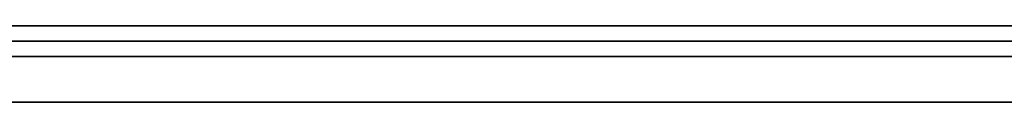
# Model space of a CAD drawing. Extents: x -3.09 to 3.09, y 0 to 2.31.
# Tile 23 of 177: x -2.671991 to -2.665563, y 2.2345 to 2.235. Entities that reach past the tile are written whole.
import ezdxf

# ---------------------------------------------------------------- set-up
doc = ezdxf.new("R2010")
doc.units = 0
doc.layers.get('0').update_dxf_attribs({"linetype": 'CONTINUOUS'})

# ---------------------------------------------------------------- blocks, each defined once
blk = doc.blocks.new('*U1')
at = {"extrusion": (0, 1, 0)}
for p, q in [((3.018, 2.235, -0.83), (-3.018, 2.235, -0.83)), ((-3.018, 2.235, 0.83), (3.018, 2.235, 0.83)), ((-2.798, 2.235, -0.725), (-1.678, 2.235, -0.725)), ((-1.678, 2.235, -0.365), (-2.798, 2.235, -0.365)), ((-1.678, 2.2348, -0.725), (-2.798, 2.2348, -0.725)), ((-2.798, 2.2348, -0.365), (-1.678, 2.2348, -0.365)), ((-2.6447142, 2.2348, -0.5921622), (-2.7056938, 2.2348, -0.5059581)), ((-2.7055714, 2.2348, -0.5311826), (-2.6471632, 2.2348, -0.6146928)), ((-2.6541428, 2.2348, -0.4646928), (-2.6742245, 2.2348, -0.4646928)), ((-2.6742245, 2.2348, -0.4646928), (-2.6447142, 2.2348, -0.5921622)), ((-2.7056938, 2.2345, -0.5059581), (-2.6447142, 2.2345, -0.5921622)), ((-2.6471632, 2.2345, -0.6146928), (-2.7055714, 2.2345, -0.5311826)), ((-2.6742245, 2.2345, -0.4646928), (-2.6541428, 2.2345, -0.4646928)), ((-2.6447142, 2.2345, -0.5921622), (-2.6742245, 2.2345, -0.4646928))]:
    blk.add_line(p, q, dxfattribs=at)
for p, q in [((3.018, 2.235, -0.83), (-3.018, 2.235, -0.83)), ((-2.798, 2.235, -0.725), (-1.678, 2.235, -0.725)), ((-1.678, 2.2348, -0.725), (-2.798, 2.2348, -0.725))]:
    blk.add_line(p, q)
at = {"extrusion": (0, 0, -1)}
for p, q in [((-3.018, 2.235, 0.83), (3.018, 2.235, 0.83)), ((-1.678, 2.235, -0.365), (-2.798, 2.235, -0.365)), ((-2.798, 2.2348, -0.365), (-1.678, 2.2348, -0.365)), ((-2.6541428, 2.2348, -0.4646928), (-2.6742245, 2.2348, -0.4646928)), ((-2.6742245, 2.2345, -0.4646928), (-2.6541428, 2.2345, -0.4646928))]:
    blk.add_line(p, q, dxfattribs=at)
at = {"extrusion": (-0.816389, 0, -0.577502)}
for p, q in [((-2.6447142, 2.2348, -0.5921622), (-2.7056938, 2.2348, -0.5059581)), ((-2.7056938, 2.2345, -0.5059581), (-2.6447142, 2.2345, -0.5921622))]:
    blk.add_line(p, q, dxfattribs=at)
at = {"extrusion": (0.819458, 0, 0.57314)}
for p, q in [((-2.7055714, 2.2348, -0.5311826), (-2.6471632, 2.2348, -0.6146928)), ((-2.6471632, 2.2345, -0.6146928), (-2.7055714, 2.2345, -0.5311826))]:
    blk.add_line(p, q, dxfattribs=at)
at = {"extrusion": (0.974233, 0, 0.225543)}
for p, q in [((-2.6742245, 2.2348, -0.4646928), (-2.6447142, 2.2348, -0.5921622)), ((-2.6447142, 2.2345, -0.5921622), (-2.6742245, 2.2345, -0.4646928))]:
    blk.add_line(p, q, dxfattribs=at)
for points in [[(-2.66538, 2.235, -0.0014513), (-2.66566, 2.235, -0.0013527), (-2.66595, 2.235, -0.0012561), (-2.66624, 2.235, -0.0011616), (-2.66653, 2.235, -0.0010691), (-2.66683, 2.235, -0.0009786), (-2.66712, 2.235, -0.0008902), (-2.66742, 2.235, -0.0008037), (-2.66772, 2.235, -0.0007194), (-2.66802, 2.235, -0.000637), (-2.66832, 2.235, -0.0005567), (-2.66863, 2.235, -0.0004785), (-2.66893, 2.235, -0.0004022), (-2.66924, 2.235, -0.000328), (-2.66955, 2.235, -0.0002558), (-2.66986, 2.235, -0.0001857), (-2.67018, 2.235, -0.0001176), (-2.6705, 2.235, -0.0000515), (-2.67081, 2.235, 0.0000125), (-2.67113, 2.235, 0.0000745), (-2.67146, 2.235, 0.0001345), (-2.67178, 2.235, 0.0001925), (-2.67211, 2.235, 0.0002484)], [(-2.66538, 2.235, -0.0014513), (-2.66566, 2.235, -0.0013527), (-2.66595, 2.235, -0.0012561), (-2.66624, 2.235, -0.0011616), (-2.66653, 2.235, -0.0010691), (-2.66683, 2.235, -0.0009786), (-2.66712, 2.235, -0.0008902), (-2.66742, 2.235, -0.0008037), (-2.66772, 2.235, -0.0007194), (-2.66802, 2.235, -0.000637), (-2.66832, 2.235, -0.0005567), (-2.66863, 2.235, -0.0004785), (-2.66893, 2.235, -0.0004022), (-2.66924, 2.235, -0.000328), (-2.66955, 2.235, -0.0002558), (-2.66986, 2.235, -0.0001857), (-2.67018, 2.235, -0.0001176), (-2.6705, 2.235, -0.0000515), (-2.67081, 2.235, 0.0000125), (-2.67113, 2.235, 0.0000745), (-2.67146, 2.235, 0.0001345), (-2.67178, 2.235, 0.0001925), (-2.67211, 2.235, 0.0002484)], [(-2.67215, 2.235, -0.0117343), (-2.67196, 2.235, -0.011785), (-2.67177, 2.235, -0.0118369), (-2.67158, 2.235, -0.0118903), (-2.67138, 2.235, -0.0119449), (-2.6712, 2.235, -0.012001), (-2.67101, 2.235, -0.0120583), (-2.67082, 2.235, -0.0121171), (-2.67064, 2.235, -0.0121771), (-2.67045, 2.235, -0.0122386), (-2.67027, 2.235, -0.0123014), (-2.67009, 2.235, -0.0123655), (-2.66991, 2.235, -0.012431), (-2.66973, 2.235, -0.0124978), (-2.66955, 2.235, -0.012566), (-2.66937, 2.235, -0.0126355), (-2.6692, 2.235, -0.0127064), (-2.66903, 2.235, -0.0127786), (-2.66885, 2.235, -0.0128522), (-2.66868, 2.235, -0.0129271), (-2.66851, 2.235, -0.0130034), (-2.66834, 2.235, -0.013081), (-2.66818, 2.235, -0.01316), (-2.66801, 2.235, -0.0132403), (-2.66785, 2.235, -0.013322), (-2.66768, 2.235, -0.013405), (-2.66752, 2.235, -0.0134894), (-2.66736, 2.235, -0.0135751), (-2.6672, 2.235, -0.0136622), (-2.66704, 2.235, -0.0137506), (-2.66688, 2.235, -0.0138404), (-2.66673, 2.235, -0.0139315), (-2.66657, 2.235, -0.014024), (-2.66642, 2.235, -0.0141178), (-2.66627, 2.235, -0.014213), (-2.66612, 2.235, -0.0143095), (-2.66597, 2.235, -0.0144074), (-2.66582, 2.235, -0.0145066), (-2.66567, 2.235, -0.0146072), (-2.66553, 2.235, -0.0147091)], [(-2.67215, 2.235, -0.0117343), (-2.67196, 2.235, -0.011785), (-2.67177, 2.235, -0.0118369), (-2.67158, 2.235, -0.0118903), (-2.67138, 2.235, -0.0119449), (-2.6712, 2.235, -0.012001), (-2.67101, 2.235, -0.0120583), (-2.67082, 2.235, -0.0121171), (-2.67064, 2.235, -0.0121771), (-2.67045, 2.235, -0.0122386), (-2.67027, 2.235, -0.0123014), (-2.67009, 2.235, -0.0123655), (-2.66991, 2.235, -0.012431), (-2.66973, 2.235, -0.0124978), (-2.66955, 2.235, -0.012566), (-2.66937, 2.235, -0.0126355), (-2.6692, 2.235, -0.0127064), (-2.66903, 2.235, -0.0127786), (-2.66885, 2.235, -0.0128522), (-2.66868, 2.235, -0.0129271), (-2.66851, 2.235, -0.0130034), (-2.66834, 2.235, -0.013081), (-2.66818, 2.235, -0.01316), (-2.66801, 2.235, -0.0132403), (-2.66785, 2.235, -0.013322), (-2.66768, 2.235, -0.013405), (-2.66752, 2.235, -0.0134894), (-2.66736, 2.235, -0.0135751), (-2.6672, 2.235, -0.0136622), (-2.66704, 2.235, -0.0137506), (-2.66688, 2.235, -0.0138404), (-2.66673, 2.235, -0.0139315), (-2.66657, 2.235, -0.014024), (-2.66642, 2.235, -0.0141178), (-2.66627, 2.235, -0.014213), (-2.66612, 2.235, -0.0143095), (-2.66597, 2.235, -0.0144074), (-2.66582, 2.235, -0.0145066), (-2.66567, 2.235, -0.0146072), (-2.66553, 2.235, -0.0147091)], [(-2.67216, 2.235, -0.236767), (-2.67192, 2.235, -0.236766), (-2.67167, 2.235, -0.236765), (-2.67143, 2.235, -0.236763), (-2.6712, 2.235, -0.236761), (-2.67096, 2.235, -0.236759), (-2.67072, 2.235, -0.236756), (-2.67049, 2.235, -0.236753), (-2.67025, 2.235, -0.236749), (-2.67002, 2.235, -0.236745), (-2.66978, 2.235, -0.236741), (-2.66955, 2.235, -0.236736), (-2.66932, 2.235, -0.236731), (-2.66909, 2.235, -0.236726), (-2.66886, 2.235, -0.23672), (-2.66864, 2.235, -0.236714), (-2.66841, 2.235, -0.236708), (-2.66818, 2.235, -0.236701), (-2.66796, 2.235, -0.236693), (-2.66774, 2.235, -0.236686), (-2.66751, 2.235, -0.236678), (-2.66729, 2.235, -0.236669), (-2.66707, 2.235, -0.236661), (-2.66685, 2.235, -0.236652), (-2.66664, 2.235, -0.236642), (-2.66642, 2.235, -0.236632), (-2.6662, 2.235, -0.236622), (-2.66599, 2.235, -0.236611), (-2.66578, 2.235, -0.2366), (-2.66556, 2.235, -0.236589)], [(-2.67216, 2.235, -0.236767), (-2.67192, 2.235, -0.236766), (-2.67167, 2.235, -0.236765), (-2.67143, 2.235, -0.236763), (-2.6712, 2.235, -0.236761), (-2.67096, 2.235, -0.236759), (-2.67072, 2.235, -0.236756), (-2.67049, 2.235, -0.236753), (-2.67025, 2.235, -0.236749), (-2.67002, 2.235, -0.236745), (-2.66978, 2.235, -0.236741), (-2.66955, 2.235, -0.236736), (-2.66932, 2.235, -0.236731), (-2.66909, 2.235, -0.236726), (-2.66886, 2.235, -0.23672), (-2.66864, 2.235, -0.236714), (-2.66841, 2.235, -0.236708), (-2.66818, 2.235, -0.236701), (-2.66796, 2.235, -0.236693), (-2.66774, 2.235, -0.236686), (-2.66751, 2.235, -0.236678), (-2.66729, 2.235, -0.236669), (-2.66707, 2.235, -0.236661), (-2.66685, 2.235, -0.236652), (-2.66664, 2.235, -0.236642), (-2.66642, 2.235, -0.236632), (-2.6662, 2.235, -0.236622), (-2.66599, 2.235, -0.236611), (-2.66578, 2.235, -0.2366), (-2.66556, 2.235, -0.236589)], [(-2.66554, 2.235, -0.156937), (-2.66574, 2.235, -0.156926), (-2.66594, 2.235, -0.156916), (-2.66614, 2.235, -0.156906), (-2.66635, 2.235, -0.156897), (-2.66655, 2.235, -0.156888), (-2.66676, 2.235, -0.156879), (-2.66697, 2.235, -0.156871), (-2.66717, 2.235, -0.156863), (-2.66738, 2.235, -0.156855), (-2.66759, 2.235, -0.156848), (-2.6678, 2.235, -0.156841), (-2.66802, 2.235, -0.156834), (-2.66823, 2.235, -0.156827), (-2.66844, 2.235, -0.156821), (-2.66866, 2.235, -0.156816), (-2.66887, 2.235, -0.15681), (-2.66909, 2.235, -0.156805), (-2.66931, 2.235, -0.1568), (-2.66952, 2.235, -0.156796), (-2.66974, 2.235, -0.156792), (-2.66996, 2.235, -0.156788), (-2.67019, 2.235, -0.156784), (-2.67041, 2.235, -0.156781), (-2.67063, 2.235, -0.156778), (-2.67086, 2.235, -0.156776), (-2.67108, 2.235, -0.156774), (-2.67131, 2.235, -0.156772), (-2.67153, 2.235, -0.156771), (-2.67176, 2.235, -0.156769), (-2.67199, 2.235, -0.156769), (-2.67222, 2.235, -0.156768)], [(-2.66554, 2.235, -0.156937), (-2.66574, 2.235, -0.156926), (-2.66594, 2.235, -0.156916), (-2.66614, 2.235, -0.156906), (-2.66635, 2.235, -0.156897), (-2.66655, 2.235, -0.156888), (-2.66676, 2.235, -0.156879), (-2.66697, 2.235, -0.156871), (-2.66717, 2.235, -0.156863), (-2.66738, 2.235, -0.156855), (-2.66759, 2.235, -0.156848), (-2.6678, 2.235, -0.156841), (-2.66802, 2.235, -0.156834), (-2.66823, 2.235, -0.156827), (-2.66844, 2.235, -0.156821), (-2.66866, 2.235, -0.156816), (-2.66887, 2.235, -0.15681), (-2.66909, 2.235, -0.156805), (-2.66931, 2.235, -0.1568), (-2.66952, 2.235, -0.156796), (-2.66974, 2.235, -0.156792), (-2.66996, 2.235, -0.156788), (-2.67019, 2.235, -0.156784), (-2.67041, 2.235, -0.156781), (-2.67063, 2.235, -0.156778), (-2.67086, 2.235, -0.156776), (-2.67108, 2.235, -0.156774), (-2.67131, 2.235, -0.156772), (-2.67153, 2.235, -0.156771), (-2.67176, 2.235, -0.156769), (-2.67199, 2.235, -0.156769), (-2.67222, 2.235, -0.156768)], [(-2.67199, 2.235, -0.165976), (-2.67183, 2.235, -0.165976), (-2.67167, 2.235, -0.165977), (-2.67151, 2.235, -0.165977), (-2.67135, 2.235, -0.165978), (-2.67119, 2.235, -0.165979), (-2.67103, 2.235, -0.16598), (-2.67087, 2.235, -0.165982), (-2.67072, 2.235, -0.165984), (-2.67056, 2.235, -0.165986), (-2.6704, 2.235, -0.165988), (-2.67024, 2.235, -0.165991), (-2.67009, 2.235, -0.165994), (-2.66993, 2.235, -0.165997), (-2.66978, 2.235, -0.166), (-2.66962, 2.235, -0.166003), (-2.66947, 2.235, -0.166007), (-2.66931, 2.235, -0.166011), (-2.66916, 2.235, -0.166016), (-2.66901, 2.235, -0.16602), (-2.66885, 2.235, -0.166025), (-2.6687, 2.235, -0.16603), (-2.66855, 2.235, -0.166035), (-2.6684, 2.235, -0.16604), (-2.66825, 2.235, -0.166046), (-2.66809, 2.235, -0.166052), (-2.66794, 2.235, -0.166058), (-2.66779, 2.235, -0.166065), (-2.66765, 2.235, -0.166072), (-2.6675, 2.235, -0.166078), (-2.66735, 2.235, -0.166086), (-2.6672, 2.235, -0.166093), (-2.66705, 2.235, -0.166101), (-2.6669, 2.235, -0.166109), (-2.66676, 2.235, -0.166117), (-2.66661, 2.235, -0.166125), (-2.66647, 2.235, -0.166134), (-2.66632, 2.235, -0.166143), (-2.66618, 2.235, -0.166152), (-2.66603, 2.235, -0.166161), (-2.66589, 2.235, -0.166171), (-2.66574, 2.235, -0.166181), (-2.6656, 2.235, -0.166191), (-2.66546, 2.235, -0.166201)], [(-2.66545, 2.235, -0.227328), (-2.66558, 2.235, -0.227338), (-2.66572, 2.235, -0.227348), (-2.66585, 2.235, -0.227358), (-2.66599, 2.235, -0.227367), (-2.66613, 2.235, -0.227376), (-2.66627, 2.235, -0.227385), (-2.6664, 2.235, -0.227394), (-2.66654, 2.235, -0.227403), (-2.66668, 2.235, -0.227411), (-2.66682, 2.235, -0.227419), (-2.66696, 2.235, -0.227427), (-2.6671, 2.235, -0.227435), (-2.66724, 2.235, -0.227442), (-2.66738, 2.235, -0.22745), (-2.66752, 2.235, -0.227457), (-2.66767, 2.235, -0.227463), (-2.66781, 2.235, -0.22747), (-2.66795, 2.235, -0.227476), (-2.6681, 2.235, -0.227482), (-2.66824, 2.235, -0.227488), (-2.66838, 2.235, -0.227494), (-2.66853, 2.235, -0.227499), (-2.66868, 2.235, -0.227504), (-2.66882, 2.235, -0.227509), (-2.66897, 2.235, -0.227514), (-2.66911, 2.235, -0.227518), (-2.66926, 2.235, -0.227523), (-2.66941, 2.235, -0.227527), (-2.66956, 2.235, -0.22753), (-2.66971, 2.235, -0.227534), (-2.66986, 2.235, -0.227537), (-2.67001, 2.235, -0.22754), (-2.67016, 2.235, -0.227543), (-2.67031, 2.235, -0.227546), (-2.67046, 2.235, -0.227548), (-2.67061, 2.235, -0.22755), (-2.67076, 2.235, -0.227552), (-2.67091, 2.235, -0.227554), (-2.67107, 2.235, -0.227556), (-2.67122, 2.235, -0.227557), (-2.67137, 2.235, -0.227558), (-2.67153, 2.235, -0.227559), (-2.67168, 2.235, -0.227559), (-2.67184, 2.235, -0.22756), (-2.67199, 2.235, -0.22756)], [(-2.66545, 2.235, -0.227328), (-2.66558, 2.235, -0.227338), (-2.66572, 2.235, -0.227348), (-2.66585, 2.235, -0.227358), (-2.66599, 2.235, -0.227367), (-2.66613, 2.235, -0.227376), (-2.66627, 2.235, -0.227385), (-2.6664, 2.235, -0.227394), (-2.66654, 2.235, -0.227403), (-2.66668, 2.235, -0.227411), (-2.66682, 2.235, -0.227419), (-2.66696, 2.235, -0.227427), (-2.6671, 2.235, -0.227435), (-2.66724, 2.235, -0.227442), (-2.66738, 2.235, -0.22745), (-2.66752, 2.235, -0.227457), (-2.66767, 2.235, -0.227463), (-2.66781, 2.235, -0.22747), (-2.66795, 2.235, -0.227476), (-2.6681, 2.235, -0.227482), (-2.66824, 2.235, -0.227488), (-2.66838, 2.235, -0.227494), (-2.66853, 2.235, -0.227499), (-2.66868, 2.235, -0.227504), (-2.66882, 2.235, -0.227509), (-2.66897, 2.235, -0.227514), (-2.66911, 2.235, -0.227518), (-2.66926, 2.235, -0.227523), (-2.66941, 2.235, -0.227527), (-2.66956, 2.235, -0.22753), (-2.66971, 2.235, -0.227534), (-2.66986, 2.235, -0.227537), (-2.67001, 2.235, -0.22754), (-2.67016, 2.235, -0.227543), (-2.67031, 2.235, -0.227546), (-2.67046, 2.235, -0.227548), (-2.67061, 2.235, -0.22755), (-2.67076, 2.235, -0.227552), (-2.67091, 2.235, -0.227554), (-2.67107, 2.235, -0.227556), (-2.67122, 2.235, -0.227557), (-2.67137, 2.235, -0.227558), (-2.67153, 2.235, -0.227559), (-2.67168, 2.235, -0.227559), (-2.67184, 2.235, -0.22756), (-2.67199, 2.235, -0.22756)], [(-2.67199, 2.235, -0.165976), (-2.67183, 2.235, -0.165976), (-2.67167, 2.235, -0.165977), (-2.67151, 2.235, -0.165977), (-2.67135, 2.235, -0.165978), (-2.67119, 2.235, -0.165979), (-2.67103, 2.235, -0.16598), (-2.67087, 2.235, -0.165982), (-2.67072, 2.235, -0.165984), (-2.67056, 2.235, -0.165986), (-2.6704, 2.235, -0.165988), (-2.67024, 2.235, -0.165991), (-2.67009, 2.235, -0.165994), (-2.66993, 2.235, -0.165997), (-2.66978, 2.235, -0.166), (-2.66962, 2.235, -0.166003), (-2.66947, 2.235, -0.166007), (-2.66931, 2.235, -0.166011), (-2.66916, 2.235, -0.166016), (-2.66901, 2.235, -0.16602), (-2.66885, 2.235, -0.166025), (-2.6687, 2.235, -0.16603), (-2.66855, 2.235, -0.166035), (-2.6684, 2.235, -0.16604), (-2.66825, 2.235, -0.166046), (-2.66809, 2.235, -0.166052), (-2.66794, 2.235, -0.166058), (-2.66779, 2.235, -0.166065), (-2.66765, 2.235, -0.166072), (-2.6675, 2.235, -0.166078), (-2.66735, 2.235, -0.166086), (-2.6672, 2.235, -0.166093), (-2.66705, 2.235, -0.166101), (-2.6669, 2.235, -0.166109), (-2.66676, 2.235, -0.166117), (-2.66661, 2.235, -0.166125), (-2.66647, 2.235, -0.166134), (-2.66632, 2.235, -0.166143), (-2.66618, 2.235, -0.166152), (-2.66603, 2.235, -0.166161), (-2.66589, 2.235, -0.166171), (-2.66574, 2.235, -0.166181), (-2.6656, 2.235, -0.166191), (-2.66546, 2.235, -0.166201)], [(-2.67208, 2.2349, 0.0002445), (-2.67159, 2.2349, 0.0001594), (-2.67111, 2.2349, 0.0000697), (-2.67063, 2.2349, -0.0000245), (-2.67015, 2.2349, -0.0001234), (-2.66968, 2.2349, -0.0002269), (-2.66921, 2.2349, -0.0003349), (-2.66875, 2.2349, -0.0004476), (-2.66829, 2.2349, -0.0005649), (-2.66784, 2.2349, -0.0006867), (-2.66738, 2.2349, -0.0008132), (-2.66694, 2.2349, -0.0009442), (-2.6665, 2.2349, -0.0010799), (-2.66606, 2.2349, -0.0012201), (-2.66563, 2.2349, -0.001365), (-2.6652, 2.2349, -0.0015145)], [(-2.67208, 2.2349, 0.0002445), (-2.67159, 2.2349, 0.0001594), (-2.67111, 2.2349, 0.0000697), (-2.67063, 2.2349, -0.0000245), (-2.67015, 2.2349, -0.0001234), (-2.66968, 2.2349, -0.0002269), (-2.66921, 2.2349, -0.0003349), (-2.66875, 2.2349, -0.0004476), (-2.66829, 2.2349, -0.0005649), (-2.66784, 2.2349, -0.0006867), (-2.66738, 2.2349, -0.0008132), (-2.66694, 2.2349, -0.0009442), (-2.6665, 2.2349, -0.0010799), (-2.66606, 2.2349, -0.0012201), (-2.66563, 2.2349, -0.001365), (-2.6652, 2.2349, -0.0015145)], [(-2.66543, 2.2349, -0.0147814), (-2.66565, 2.2349, -0.0146272), (-2.66587, 2.2349, -0.014476), (-2.66609, 2.2349, -0.0143279), (-2.66632, 2.2349, -0.0141829), (-2.66655, 2.2349, -0.0140409), (-2.66678, 2.2349, -0.013902), (-2.66701, 2.2349, -0.0137661), (-2.66725, 2.2349, -0.0136332), (-2.66749, 2.2349, -0.0135035), (-2.66774, 2.2349, -0.0133767), (-2.66798, 2.2349, -0.0132531), (-2.66823, 2.2349, -0.0131325), (-2.66849, 2.2349, -0.0130149), (-2.66874, 2.2349, -0.0129004), (-2.669, 2.2349, -0.0127889), (-2.66926, 2.2349, -0.0126805), (-2.66953, 2.2349, -0.0125752), (-2.66979, 2.2349, -0.0124729), (-2.67006, 2.2349, -0.0123737), (-2.67034, 2.2349, -0.0122775), (-2.67061, 2.2349, -0.0121843), (-2.67089, 2.2349, -0.0120943), (-2.67117, 2.2349, -0.0120072), (-2.67146, 2.2349, -0.0119233), (-2.67175, 2.2349, -0.0118423), (-2.67204, 2.2349, -0.0117645)], [(-2.66543, 2.2349, -0.0147814), (-2.66565, 2.2349, -0.0146272), (-2.66587, 2.2349, -0.014476), (-2.66609, 2.2349, -0.0143279), (-2.66632, 2.2349, -0.0141829), (-2.66655, 2.2349, -0.0140409), (-2.66678, 2.2349, -0.013902), (-2.66701, 2.2349, -0.0137661), (-2.66725, 2.2349, -0.0136332), (-2.66749, 2.2349, -0.0135035), (-2.66774, 2.2349, -0.0133767), (-2.66798, 2.2349, -0.0132531), (-2.66823, 2.2349, -0.0131325), (-2.66849, 2.2349, -0.0130149), (-2.66874, 2.2349, -0.0129004), (-2.669, 2.2349, -0.0127889), (-2.66926, 2.2349, -0.0126805), (-2.66953, 2.2349, -0.0125752), (-2.66979, 2.2349, -0.0124729), (-2.67006, 2.2349, -0.0123737), (-2.67034, 2.2349, -0.0122775), (-2.67061, 2.2349, -0.0121843), (-2.67089, 2.2349, -0.0120943), (-2.67117, 2.2349, -0.0120072), (-2.67146, 2.2349, -0.0119233), (-2.67175, 2.2349, -0.0118423), (-2.67204, 2.2349, -0.0117645)], [(-2.66544, 2.2345, -0.236582), (-2.66576, 2.2345, -0.236599), (-2.66608, 2.2345, -0.236616), (-2.6664, 2.2345, -0.236631), (-2.66673, 2.2345, -0.236646), (-2.66706, 2.2345, -0.23666), (-2.66739, 2.2345, -0.236673), (-2.66772, 2.2345, -0.236685), (-2.66806, 2.2345, -0.236697), (-2.6684, 2.2345, -0.236707), (-2.66874, 2.2345, -0.236717), (-2.66908, 2.2345, -0.236726), (-2.66943, 2.2345, -0.236734), (-2.66978, 2.2345, -0.236741), (-2.67013, 2.2345, -0.236747), (-2.67048, 2.2345, -0.236753), (-2.67083, 2.2345, -0.236757), (-2.67119, 2.2345, -0.236761), (-2.67155, 2.2345, -0.236764), (-2.67191, 2.2345, -0.236766), (-2.67228, 2.2345, -0.236767)], [(-2.66544, 2.2345, -0.236582), (-2.66576, 2.2345, -0.236599), (-2.66608, 2.2345, -0.236616), (-2.6664, 2.2345, -0.236631), (-2.66673, 2.2345, -0.236646), (-2.66706, 2.2345, -0.23666), (-2.66739, 2.2345, -0.236673), (-2.66772, 2.2345, -0.236685), (-2.66806, 2.2345, -0.236697), (-2.6684, 2.2345, -0.236707), (-2.66874, 2.2345, -0.236717), (-2.66908, 2.2345, -0.236726), (-2.66943, 2.2345, -0.236734), (-2.66978, 2.2345, -0.236741), (-2.67013, 2.2345, -0.236747), (-2.67048, 2.2345, -0.236753), (-2.67083, 2.2345, -0.236757), (-2.67119, 2.2345, -0.236761), (-2.67155, 2.2345, -0.236764), (-2.67191, 2.2345, -0.236766), (-2.67228, 2.2345, -0.236767)], [(-2.6721, 2.2345, -0.156768), (-2.67176, 2.2345, -0.156769), (-2.67142, 2.2345, -0.156771), (-2.67108, 2.2345, -0.156774), (-2.67074, 2.2345, -0.156777), (-2.6704, 2.2345, -0.156781), (-2.67007, 2.2345, -0.156786), (-2.66974, 2.2345, -0.156792), (-2.66941, 2.2345, -0.156798), (-2.66908, 2.2345, -0.156805), (-2.66876, 2.2345, -0.156813), (-2.66843, 2.2345, -0.156822), (-2.66811, 2.2345, -0.156831), (-2.66779, 2.2345, -0.156841), (-2.66748, 2.2345, -0.156852), (-2.66716, 2.2345, -0.156863), (-2.66685, 2.2345, -0.156876), (-2.66654, 2.2345, -0.156889), (-2.66623, 2.2345, -0.156902), (-2.66593, 2.2345, -0.156917), (-2.66562, 2.2345, -0.156932), (-2.66532, 2.2345, -0.156948)], [(-2.6721, 2.2345, -0.156768), (-2.67176, 2.2345, -0.156769), (-2.67142, 2.2345, -0.156771), (-2.67108, 2.2345, -0.156774), (-2.67074, 2.2345, -0.156777), (-2.6704, 2.2345, -0.156781), (-2.67007, 2.2345, -0.156786), (-2.66974, 2.2345, -0.156792), (-2.66941, 2.2345, -0.156798), (-2.66908, 2.2345, -0.156805), (-2.66876, 2.2345, -0.156813), (-2.66843, 2.2345, -0.156822), (-2.66811, 2.2345, -0.156831), (-2.66779, 2.2345, -0.156841), (-2.66748, 2.2345, -0.156852), (-2.66716, 2.2345, -0.156863), (-2.66685, 2.2345, -0.156876), (-2.66654, 2.2345, -0.156889), (-2.66623, 2.2345, -0.156902), (-2.66593, 2.2345, -0.156917), (-2.66562, 2.2345, -0.156932), (-2.66532, 2.2345, -0.156948)], [(-2.67199, 2.2345, -0.165976), (-2.67175, 2.2345, -0.165976), (-2.67151, 2.2345, -0.165977), (-2.67127, 2.2345, -0.165979), (-2.67103, 2.2345, -0.16598), (-2.67079, 2.2345, -0.165983), (-2.67055, 2.2345, -0.165986), (-2.67032, 2.2345, -0.16599), (-2.67008, 2.2345, -0.165994), (-2.66985, 2.2345, -0.165998), (-2.66961, 2.2345, -0.166004), (-2.66938, 2.2345, -0.166009), (-2.66915, 2.2345, -0.166016), (-2.66892, 2.2345, -0.166023), (-2.66869, 2.2345, -0.16603), (-2.66846, 2.2345, -0.166038), (-2.66824, 2.2345, -0.166047), (-2.66801, 2.2345, -0.166056), (-2.66778, 2.2345, -0.166065), (-2.66756, 2.2345, -0.166075), (-2.66734, 2.2345, -0.166086), (-2.66711, 2.2345, -0.166098), (-2.66689, 2.2345, -0.166109), (-2.66667, 2.2345, -0.166122), (-2.66645, 2.2345, -0.166135), (-2.66623, 2.2345, -0.166148), (-2.66602, 2.2345, -0.166162), (-2.6658, 2.2345, -0.166177), (-2.66558, 2.2345, -0.166192), (-2.66537, 2.2345, -0.166208)], [(-2.66543, 2.2345, -0.227327), (-2.66564, 2.2345, -0.227342), (-2.66584, 2.2345, -0.227357), (-2.66605, 2.2345, -0.227371), (-2.66625, 2.2345, -0.227385), (-2.66646, 2.2345, -0.227398), (-2.66667, 2.2345, -0.22741), (-2.66688, 2.2345, -0.227423), (-2.66709, 2.2345, -0.227434), (-2.6673, 2.2345, -0.227445), (-2.66751, 2.2345, -0.227456), (-2.66773, 2.2345, -0.227466), (-2.66794, 2.2345, -0.227476), (-2.66816, 2.2345, -0.227485), (-2.66838, 2.2345, -0.227493), (-2.66859, 2.2345, -0.227501), (-2.66881, 2.2345, -0.227509), (-2.66903, 2.2345, -0.227516), (-2.66925, 2.2345, -0.227522), (-2.66948, 2.2345, -0.227528), (-2.6697, 2.2345, -0.227534), (-2.66992, 2.2345, -0.227539), (-2.67015, 2.2345, -0.227543), (-2.67038, 2.2345, -0.227547), (-2.6706, 2.2345, -0.22755), (-2.67083, 2.2345, -0.227553), (-2.67106, 2.2345, -0.227556), (-2.67129, 2.2345, -0.227557), (-2.67153, 2.2345, -0.227559), (-2.67176, 2.2345, -0.227559), (-2.67199, 2.2345, -0.22756)], [(-2.66543, 2.2345, -0.227327), (-2.66564, 2.2345, -0.227342), (-2.66584, 2.2345, -0.227357), (-2.66605, 2.2345, -0.227371), (-2.66625, 2.2345, -0.227385), (-2.66646, 2.2345, -0.227398), (-2.66667, 2.2345, -0.22741), (-2.66688, 2.2345, -0.227423), (-2.66709, 2.2345, -0.227434), (-2.6673, 2.2345, -0.227445), (-2.66751, 2.2345, -0.227456), (-2.66773, 2.2345, -0.227466), (-2.66794, 2.2345, -0.227476), (-2.66816, 2.2345, -0.227485), (-2.66838, 2.2345, -0.227493), (-2.66859, 2.2345, -0.227501), (-2.66881, 2.2345, -0.227509), (-2.66903, 2.2345, -0.227516), (-2.66925, 2.2345, -0.227522), (-2.66948, 2.2345, -0.227528), (-2.6697, 2.2345, -0.227534), (-2.66992, 2.2345, -0.227539), (-2.67015, 2.2345, -0.227543), (-2.67038, 2.2345, -0.227547), (-2.6706, 2.2345, -0.22755), (-2.67083, 2.2345, -0.227553), (-2.67106, 2.2345, -0.227556), (-2.67129, 2.2345, -0.227557), (-2.67153, 2.2345, -0.227559), (-2.67176, 2.2345, -0.227559), (-2.67199, 2.2345, -0.22756)], [(-2.67199, 2.2345, -0.165976), (-2.67175, 2.2345, -0.165976), (-2.67151, 2.2345, -0.165977), (-2.67127, 2.2345, -0.165979), (-2.67103, 2.2345, -0.16598), (-2.67079, 2.2345, -0.165983), (-2.67055, 2.2345, -0.165986), (-2.67032, 2.2345, -0.16599), (-2.67008, 2.2345, -0.165994), (-2.66985, 2.2345, -0.165998), (-2.66961, 2.2345, -0.166004), (-2.66938, 2.2345, -0.166009), (-2.66915, 2.2345, -0.166016), (-2.66892, 2.2345, -0.166023), (-2.66869, 2.2345, -0.16603), (-2.66846, 2.2345, -0.166038), (-2.66824, 2.2345, -0.166047), (-2.66801, 2.2345, -0.166056), (-2.66778, 2.2345, -0.166065), (-2.66756, 2.2345, -0.166075), (-2.66734, 2.2345, -0.166086), (-2.66711, 2.2345, -0.166098), (-2.66689, 2.2345, -0.166109), (-2.66667, 2.2345, -0.166122), (-2.66645, 2.2345, -0.166135), (-2.66623, 2.2345, -0.166148), (-2.66602, 2.2345, -0.166162), (-2.6658, 2.2345, -0.166177), (-2.66558, 2.2345, -0.166192), (-2.66537, 2.2345, -0.166208)]]:
    blk.add_polyline3d(points)

msp = doc.modelspace()

# ---------------------------------------------------------------- block references
msp.add_blockref('*U1', (0, 0))

doc.saveas('drawing.dxf')
